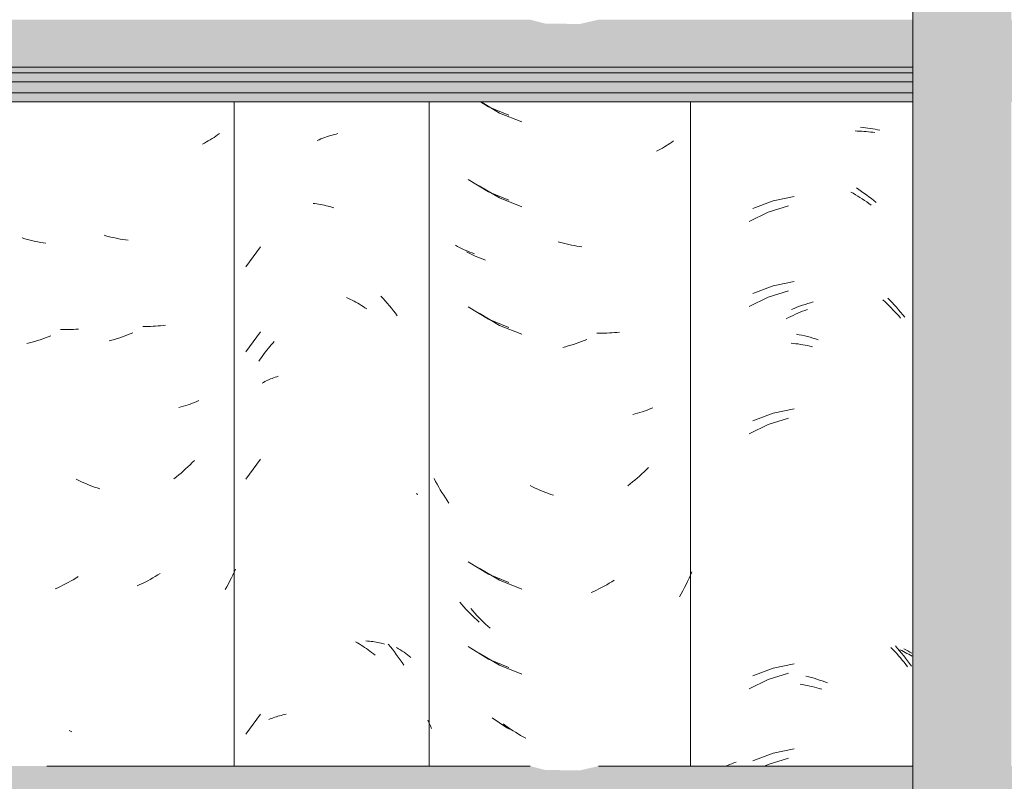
# Model space of a CAD drawing. Header units: metres. Extents: x -28.2 to 13.6, y -1.6 to 5.9.
# Tile 96 of 159: x 0.929 to 1.278, y 3.273 to 3.543. Entities that reach past the tile are written whole.
import ezdxf

# ---------------------------------------------------------------- set-up
doc = ezdxf.new("R2010")
doc.units = ezdxf.units.M
doc.layers.add('A-GLAZ-CWMG', color=7, linetype='Continuous', lineweight=5)
doc.layers.add('A-ROOF', color=7, linetype='Continuous', lineweight=5)

# ---------------------------------------------------------------- blocks, each defined once
blk = doc.blocks.new('FP_158-CASA 1')
at = {"layer": 'A-GLAZ-CWMG', "color": 9, "true_color": 0xc0c0c0}
for p, q in [((-19.75301, 3.50371), (-19.7522, 3.5037)), ((-19.7522, 3.5037), (-19.7514, 3.50368)), ((-19.7514, 3.50368), (-19.7506, 3.50364)), ((-19.7506, 3.50364), (-19.74981, 3.50359)), ((-19.74981, 3.50359), (-19.74902, 3.50352)), ((-19.74902, 3.50352), (-19.74824, 3.50344)), ((-19.74824, 3.50344), (-19.74746, 3.50335)), ((-19.74746, 3.50335), (-19.74669, 3.50324)), ((-19.74669, 3.50324), (-19.74593, 3.50312)), ((-19.75449, 3.48206), (-19.75367, 3.4816)), ((-19.75367, 3.4816), (-19.75286, 3.48112)), ((-19.75286, 3.48112), (-19.75205, 3.48063)), ((-19.75205, 3.48063), (-19.75125, 3.48013)), ((-19.75125, 3.48013), (-19.75046, 3.47961)), ((-19.77657, 3.47721), (-19.78383, 3.47496)), ((-19.75046, 3.47961), (-19.74966, 3.47908)), ((-19.74966, 3.47908), (-19.74888, 3.47853)), ((-19.74888, 3.47853), (-19.7481, 3.47797)), ((-19.7481, 3.47797), (-19.74732, 3.47739)), ((-19.78383, 3.47496), (-19.79062, 3.47158)), ((-19.77657, 3.44706), (-19.78383, 3.44482)), ((-19.78383, 3.44482), (-19.79062, 3.44143)), ((-19.7431, 3.44376), (-19.74237, 3.4431)), ((-19.74237, 3.4431), (-19.74165, 3.44242)), ((-19.74165, 3.44242), (-19.74094, 3.44173)), ((-19.74094, 3.44173), (-19.74023, 3.44102)), ((-19.77578, 3.4379), (-19.77495, 3.4383)), ((-19.77495, 3.4383), (-19.77412, 3.43869)), ((-19.77412, 3.43869), (-19.77329, 3.43906)), ((-19.77329, 3.43906), (-19.77245, 3.43942)), ((-19.77245, 3.43942), (-19.77161, 3.43976)), ((-19.77161, 3.43976), (-19.77077, 3.44008)), ((-19.77077, 3.44008), (-19.76993, 3.4404)), ((-19.74023, 3.44102), (-19.73954, 3.44031)), ((-19.73954, 3.44031), (-19.73885, 3.43958)), ((-19.73885, 3.43958), (-19.73818, 3.43884)), ((-19.73818, 3.43884), (-19.73751, 3.43808)), ((-19.73751, 3.43808), (-19.73685, 3.43732)), ((-19.77743, 3.43706), (-19.77661, 3.43749)), ((-19.77661, 3.43749), (-19.77578, 3.4379)), ((-19.7757, 3.42843), (-19.77487, 3.42835)), ((-19.77487, 3.42835), (-19.77404, 3.42825)), ((-19.77404, 3.42825), (-19.7732, 3.42815)), ((-19.7732, 3.42815), (-19.77237, 3.42802)), ((-19.77237, 3.42802), (-19.77153, 3.42788)), ((-19.77153, 3.42788), (-19.77069, 3.42773)), ((-19.77069, 3.42773), (-19.76984, 3.42756)), ((-19.76984, 3.42756), (-19.769, 3.42737)), ((-19.769, 3.42737), (-19.76815, 3.42717)), ((-19.77657, 3.40185), (-19.78383, 3.3996)), ((-19.78383, 3.3996), (-19.79062, 3.39622)), ((-19.74029, 3.32051), (-19.7396, 3.3198)), ((-19.7396, 3.3198), (-19.73891, 3.31907)), ((-19.73711, 3.31965), (-19.73646, 3.31936)), ((-19.73646, 3.31936), (-19.73582, 3.31905)), ((-19.73891, 3.31907), (-19.73823, 3.31833)), ((-19.73823, 3.31833), (-19.73757, 3.31758)), ((-19.73757, 3.31758), (-19.73691, 3.31681)), ((-19.73691, 3.31681), (-19.73626, 3.31604)), ((-19.73626, 3.31604), (-19.73562, 3.31525)), ((-19.73582, 3.31905), (-19.73519, 3.31874)), ((-19.73519, 3.31874), (-19.73457, 3.31841)), ((-19.73457, 3.31841), (-19.73396, 3.31807)), ((-19.73396, 3.31807), (-19.73336, 3.31772)), ((-19.73336, 3.31772), (-19.73277, 3.31736)), ((-19.73562, 3.31525), (-19.73499, 3.31445)), ((-19.73499, 3.31445), (-19.73437, 3.31364)), ((-19.78383, 3.30918), (-19.79062, 3.30579)), ((-19.77657, 3.31142), (-19.78383, 3.30918)), ((-19.77244, 3.30746), (-19.7716, 3.30732)), ((-19.7716, 3.30732), (-19.77076, 3.30717)), ((-19.77076, 3.30717), (-19.76991, 3.307)), ((-19.76991, 3.307), (-19.76907, 3.30682)), ((-19.76907, 3.30682), (-19.76822, 3.30662)), ((-19.76822, 3.30662), (-19.76738, 3.30641)), ((-19.76738, 3.30641), (-19.76653, 3.30618)), ((-19.76653, 3.30618), (-19.76569, 3.30593)), ((-19.76569, 3.30593), (-19.76484, 3.30567)), ((-19.77657, 3.28128), (-19.78383, 3.27903)), ((-19.78383, 3.27903), (-19.78511, 3.27839))]:
    blk.add_line(p, q, dxfattribs=at)
blk = doc.blocks.new('FP_159-CASA 1')
at = {"layer": 'A-GLAZ-CWMG', "color": 9, "true_color": 0xc0c0c0}
for p, q in [((-19.88568, 3.51402), (-19.87916, 3.51009)), ((-19.87916, 3.51009), (-19.8713, 3.50697)), ((-19.82135, 3.49766), (-19.82205, 3.49727)), ((-19.82067, 3.49805), (-19.82135, 3.49766)), ((-19.81999, 3.49846), (-19.82067, 3.49805)), ((-19.81933, 3.49889), (-19.81999, 3.49846)), ((-19.81868, 3.49932), (-19.81933, 3.49889)), ((-19.81804, 3.49977), (-19.81868, 3.49932)), ((-19.81741, 3.50022), (-19.81804, 3.49977)), ((-19.82276, 3.4969), (-19.82348, 3.49654)), ((-19.82205, 3.49727), (-19.82276, 3.4969)), ((-19.8864, 3.48431), (-19.87916, 3.47995)), ((-19.87916, 3.47995), (-19.8713, 3.47683)), ((-19.85742, 3.46414), (-19.85836, 3.46441)), ((-19.85648, 3.46388), (-19.85742, 3.46414)), ((-19.85554, 3.46364), (-19.85648, 3.46388)), ((-19.85459, 3.46343), (-19.85554, 3.46364)), ((-19.85365, 3.46322), (-19.85459, 3.46343)), ((-19.85271, 3.46304), (-19.85365, 3.46322)), ((-19.85177, 3.46287), (-19.85271, 3.46304)), ((-19.85084, 3.46272), (-19.85177, 3.46287)), ((-19.8499, 3.46258), (-19.85084, 3.46272)), ((-19.89016, 3.46051), (-19.89086, 3.46089)), ((-19.88945, 3.46014), (-19.89016, 3.46051)), ((-19.88873, 3.45978), (-19.88945, 3.46014)), ((-19.888, 3.45943), (-19.88873, 3.45978)), ((-19.88725, 3.4591), (-19.888, 3.45943)), ((-19.8865, 3.45878), (-19.88725, 3.4591)), ((-19.88573, 3.45848), (-19.8865, 3.45878)), ((-19.88496, 3.45819), (-19.88573, 3.45848)), ((-19.88417, 3.45791), (-19.88496, 3.45819)), ((-19.8864, 3.43909), (-19.87916, 3.43474)), ((-19.87916, 3.43474), (-19.8713, 3.43162)), ((-19.84378, 3.43198), (-19.84469, 3.432)), ((-19.84286, 3.43197), (-19.84378, 3.43198)), ((-19.84196, 3.43198), (-19.84286, 3.43197)), ((-19.84105, 3.432), (-19.84196, 3.43198)), ((-19.84016, 3.43205), (-19.84105, 3.432)), ((-19.83926, 3.43211), (-19.84016, 3.43205)), ((-19.83838, 3.43218), (-19.83926, 3.43211)), ((-19.8375, 3.43227), (-19.83838, 3.43218)), ((-19.83662, 3.43238), (-19.8375, 3.43227)), ((-19.85383, 3.42772), (-19.85477, 3.42745)), ((-19.85288, 3.42801), (-19.85383, 3.42772)), ((-19.85195, 3.42832), (-19.85288, 3.42801)), ((-19.85101, 3.42864), (-19.85195, 3.42832)), ((-19.85007, 3.42898), (-19.85101, 3.42864)), ((-19.84914, 3.42934), (-19.85007, 3.42898)), ((-19.8482, 3.42972), (-19.84914, 3.42934)), ((-19.85571, 3.42719), (-19.85665, 3.42696)), ((-19.85477, 3.42745), (-19.85571, 3.42719)), ((-19.83101, 3.40333), (-19.83184, 3.40313)), ((-19.8302, 3.40356), (-19.83101, 3.40333)), ((-19.82939, 3.4038), (-19.8302, 3.40356)), ((-19.82859, 3.40405), (-19.82939, 3.4038)), ((-19.8278, 3.40432), (-19.82859, 3.40405)), ((-19.82702, 3.4046), (-19.8278, 3.40432)), ((-19.82625, 3.4049), (-19.82702, 3.4046)), ((-19.82549, 3.40521), (-19.82625, 3.4049)), ((-19.82473, 3.40553), (-19.82549, 3.40521)), ((-19.82788, 3.38278), (-19.82867, 3.38204)), ((-19.82709, 3.38354), (-19.82788, 3.38278)), ((-19.82632, 3.38432), (-19.82709, 3.38354)), ((-19.83192, 3.37921), (-19.83276, 3.37854)), ((-19.8311, 3.37989), (-19.83192, 3.37921)), ((-19.83028, 3.38059), (-19.8311, 3.37989)), ((-19.82947, 3.38131), (-19.83028, 3.38059)), ((-19.82867, 3.38204), (-19.82947, 3.38131)), ((-19.86741, 3.37749), (-19.86832, 3.37794)), ((-19.86649, 3.37705), (-19.86741, 3.37749)), ((-19.86556, 3.37663), (-19.86649, 3.37705)), ((-19.86463, 3.37623), (-19.86556, 3.37663)), ((-19.8637, 3.37585), (-19.86463, 3.37623)), ((-19.86277, 3.37548), (-19.8637, 3.37585)), ((-19.86184, 3.37513), (-19.86277, 3.37548)), ((-19.83276, 3.37854), (-19.8336, 3.37788)), ((-19.8609, 3.37479), (-19.86184, 3.37513)), ((-19.85996, 3.37448), (-19.8609, 3.37479)), ((-19.8864, 3.34866), (-19.87916, 3.34431)), ((-19.81089, 3.34734), (-19.81138, 3.34619)), ((-19.87916, 3.34431), (-19.8713, 3.34119)), ((-19.83935, 3.34379), (-19.84024, 3.34326)), ((-19.83846, 3.34434), (-19.83935, 3.34379)), ((-19.81242, 3.34393), (-19.81297, 3.34281)), ((-19.81189, 3.34506), (-19.81242, 3.34393)), ((-19.81138, 3.34619), (-19.81189, 3.34506)), ((-19.8457, 3.34039), (-19.84663, 3.33996)), ((-19.84478, 3.34082), (-19.8457, 3.34039)), ((-19.84387, 3.34128), (-19.84478, 3.34082)), ((-19.84295, 3.34175), (-19.84387, 3.34128)), ((-19.84205, 3.34223), (-19.84295, 3.34175)), ((-19.84114, 3.34274), (-19.84205, 3.34223)), ((-19.84024, 3.34326), (-19.84114, 3.34274)), ((-19.81411, 3.34062), (-19.81471, 3.33953)), ((-19.81353, 3.34171), (-19.81411, 3.34062)), ((-19.81297, 3.34281), (-19.81353, 3.34171)), ((-19.81471, 3.33953), (-19.81532, 3.33846)), ((-19.88866, 3.33348), (-19.88938, 3.33432)), ((-19.88792, 3.33266), (-19.88866, 3.33348)), ((-19.88718, 3.33185), (-19.88792, 3.33266)), ((-19.88642, 3.33106), (-19.88718, 3.33185)), ((-19.88566, 3.33028), (-19.88642, 3.33106)), ((-19.88488, 3.32951), (-19.88566, 3.33028)), ((-19.88409, 3.32876), (-19.88488, 3.32951)), ((-19.8833, 3.32802), (-19.88409, 3.32876)), ((-19.88249, 3.32729), (-19.8833, 3.32802)), ((-19.8864, 3.31852), (-19.87916, 3.31417)), ((-19.87916, 3.31417), (-19.8713, 3.31105)), ((-19.87696, 3.29274), (-19.87782, 3.29336)), ((-19.8761, 3.29213), (-19.87696, 3.29274)), ((-19.87523, 3.29154), (-19.8761, 3.29213)), ((-19.87435, 3.29096), (-19.87523, 3.29154)), ((-19.87346, 3.2904), (-19.87435, 3.29096)), ((-19.87257, 3.28985), (-19.87346, 3.2904)), ((-19.87168, 3.28932), (-19.87257, 3.28985)), ((-19.87078, 3.28881), (-19.87168, 3.28932)), ((-19.86987, 3.28831), (-19.87078, 3.28881))]:
    blk.add_line(p, q, dxfattribs=at)
blk = doc.blocks.new('FP_160-CASA 1')
at = {"layer": 'A-GLAZ-CWMG', "color": 9, "true_color": 0xc0c0c0}
for p, q in [((-19.92128, 3.44516), (-19.92051, 3.44433)), ((-19.92051, 3.44433), (-19.91975, 3.44348)), ((-19.91975, 3.44348), (-19.919, 3.44261)), ((-19.919, 3.44261), (-19.91826, 3.44174)), ((-19.91826, 3.44174), (-19.91754, 3.44085)), ((-19.91754, 3.44085), (-19.91682, 3.43994)), ((-19.91682, 3.43994), (-19.91612, 3.43903)), ((-19.91612, 3.43903), (-19.91543, 3.4381)), ((-19.91864, 3.32162), (-19.91791, 3.32074)), ((-19.91791, 3.32074), (-19.91719, 3.31984)), ((-19.91719, 3.31984), (-19.91648, 3.31893)), ((-19.91567, 3.32046), (-19.91499, 3.32006)), ((-19.91499, 3.32006), (-19.91432, 3.31964)), ((-19.91432, 3.31964), (-19.91367, 3.31922)), ((-19.91648, 3.31893), (-19.91579, 3.31801)), ((-19.91579, 3.31801), (-19.9151, 3.31707)), ((-19.9151, 3.31707), (-19.91443, 3.31612)), ((-19.91443, 3.31612), (-19.91377, 3.31516)), ((-19.91367, 3.31922), (-19.91302, 3.31878)), ((-19.91302, 3.31878), (-19.9124, 3.31833)), ((-19.9124, 3.31833), (-19.91178, 3.31788)), ((-19.91178, 3.31788), (-19.91118, 3.3174)), ((-19.91118, 3.3174), (-19.91059, 3.31692)), ((-19.91377, 3.31516), (-19.91313, 3.31419))]:
    blk.add_line(p, q, dxfattribs=at)
blk = doc.blocks.new('FP_161-CASA 1')
at = {"layer": 'A-GLAZ-CWMG', "color": 9, "true_color": 0xc0c0c0}
for p, q in [((-20.04765, 3.4655), (-20.04859, 3.46577)), ((-20.04671, 3.46524), (-20.04765, 3.4655)), ((-20.04577, 3.46499), (-20.04671, 3.46524)), ((-20.04482, 3.46477), (-20.04577, 3.46499)), ((-20.04388, 3.46456), (-20.04482, 3.46477)), ((-20.04294, 3.46437), (-20.04388, 3.46456)), ((-20.042, 3.46419), (-20.04294, 3.46437)), ((-20.04106, 3.46404), (-20.042, 3.46419)), ((-20.04013, 3.4639), (-20.04106, 3.46404)), ((-20.034, 3.43326), (-20.03491, 3.43329)), ((-20.03308, 3.43325), (-20.034, 3.43326)), ((-20.03217, 3.43326), (-20.03308, 3.43325)), ((-20.03127, 3.43328), (-20.03217, 3.43326)), ((-20.03037, 3.43332), (-20.03127, 3.43328)), ((-20.02948, 3.43337), (-20.03037, 3.43332)), ((-20.02859, 3.43345), (-20.02948, 3.43337)), ((-20.04594, 3.42854), (-20.04688, 3.42831)), ((-20.045, 3.42879), (-20.04594, 3.42854)), ((-20.04405, 3.42906), (-20.045, 3.42879)), ((-20.04311, 3.42934), (-20.04405, 3.42906)), ((-20.04217, 3.42965), (-20.04311, 3.42934)), ((-20.04123, 3.42996), (-20.04217, 3.42965)), ((-20.0403, 3.4303), (-20.04123, 3.42996)), ((-20.03936, 3.43065), (-20.0403, 3.4303)), ((-20.03843, 3.43102), (-20.03936, 3.43065)), ((-20.03136, 3.34401), (-20.03226, 3.34351)), ((-20.03046, 3.34453), (-20.03136, 3.34401)), ((-20.02957, 3.34506), (-20.03046, 3.34453)), ((-20.02868, 3.34561), (-20.02957, 3.34506)), ((-20.03593, 3.34168), (-20.03685, 3.34126)), ((-20.035, 3.34211), (-20.03593, 3.34168)), ((-20.03409, 3.34256), (-20.035, 3.34211)), ((-20.03317, 3.34303), (-20.03409, 3.34256)), ((-20.03226, 3.34351), (-20.03317, 3.34303))]:
    blk.add_line(p, q, dxfattribs=at)
blk = doc.blocks.new('Rectangular Mullion - Telha Fibrocimento - Ondulada-V148-CASA 1')
at = {"layer": 'A-GLAZ-CWMG'}
blk.add_line((-19.8114, 3.51402), (-19.8114, 3.27839), dxfattribs=at)
for name in ['FP_160-CASA 1', 'FP_158-CASA 1', 'FP_159-CASA 1', 'FP_161-CASA 1']:
    blk.add_blockref(name, (0, 0), dxfattribs=at)
blk = doc.blocks.new('FP_165-CASA 1')
at = {"layer": 'A-GLAZ-CWMG', "color": 9, "true_color": 0xc0c0c0}
for p, q in [((-19.75107, 3.50504), (-19.75018, 3.50496)), ((-19.75018, 3.50496), (-19.7493, 3.50487)), ((-19.7493, 3.50487), (-19.74842, 3.50476)), ((-19.74842, 3.50476), (-19.74755, 3.50464)), ((-19.74755, 3.50464), (-19.74669, 3.5045)), ((-19.74669, 3.5045), (-19.74584, 3.50434)), ((-19.74584, 3.50434), (-19.745, 3.50416)), ((-19.745, 3.50416), (-19.74416, 3.50397)), ((-19.75253, 3.48349), (-19.75163, 3.48291)), ((-19.77462, 3.48046), (-19.78211, 3.47892)), ((-19.75163, 3.48291), (-19.75073, 3.4823)), ((-19.75073, 3.4823), (-19.74984, 3.48168)), ((-19.74984, 3.48168), (-19.74896, 3.48105)), ((-19.74896, 3.48105), (-19.74809, 3.4804)), ((-19.74809, 3.4804), (-19.74722, 3.47973)), ((-19.78211, 3.47892), (-19.78925, 3.47625)), ((-19.74722, 3.47973), (-19.74636, 3.47904)), ((-19.74636, 3.47904), (-19.74551, 3.47834)), ((-19.78211, 3.44878), (-19.78925, 3.44611)), ((-19.77462, 3.45031), (-19.78211, 3.44878)), ((-19.77266, 3.44152), (-19.77171, 3.44187)), ((-19.77171, 3.44187), (-19.77075, 3.44219)), ((-19.77075, 3.44219), (-19.7698, 3.44249)), ((-19.7698, 3.44249), (-19.76884, 3.44278)), ((-19.76884, 3.44278), (-19.76788, 3.44305)), ((-19.74141, 3.44444), (-19.74062, 3.44364)), ((-19.74062, 3.44364), (-19.73984, 3.44283)), ((-19.73984, 3.44283), (-19.73907, 3.442)), ((-19.73907, 3.442), (-19.73831, 3.44116)), ((-19.77551, 3.44039), (-19.77456, 3.44079)), ((-19.77456, 3.44079), (-19.77361, 3.44116)), ((-19.77361, 3.44116), (-19.77266, 3.44152)), ((-19.73831, 3.44116), (-19.73756, 3.4403)), ((-19.73756, 3.4403), (-19.73682, 3.43943)), ((-19.73682, 3.43943), (-19.7361, 3.43854)), ((-19.7361, 3.43854), (-19.73538, 3.43764)), ((-19.77374, 3.4316), (-19.77279, 3.43142)), ((-19.77279, 3.43142), (-19.77183, 3.43123)), ((-19.77183, 3.43123), (-19.77088, 3.43102)), ((-19.77088, 3.43102), (-19.76992, 3.43078)), ((-19.76992, 3.43078), (-19.76897, 3.43053)), ((-19.76897, 3.43053), (-19.76801, 3.43027)), ((-19.76801, 3.43027), (-19.76706, 3.42998)), ((-19.76706, 3.42998), (-19.7661, 3.42968)), ((-19.78211, 3.40356), (-19.78925, 3.40089)), ((-19.77462, 3.4051), (-19.78211, 3.40356)), ((-19.7387, 3.32103), (-19.73794, 3.32018)), ((-19.73794, 3.32018), (-19.7372, 3.31931)), ((-19.7372, 3.31931), (-19.73647, 3.31843)), ((-19.73564, 3.31999), (-19.73493, 3.31962)), ((-19.73493, 3.31962), (-19.73424, 3.31924)), ((-19.73647, 3.31843), (-19.73575, 3.31754)), ((-19.73575, 3.31754), (-19.73505, 3.31664)), ((-19.73505, 3.31664), (-19.73435, 3.31572)), ((-19.73424, 3.31924), (-19.73356, 3.31884)), ((-19.73356, 3.31884), (-19.7329, 3.31843)), ((-19.78211, 3.31313), (-19.78925, 3.31046)), ((-19.77462, 3.31467), (-19.78211, 3.31313)), ((-19.73435, 3.31572), (-19.73367, 3.31478)), ((-19.73367, 3.31478), (-19.733, 3.31384)), ((-19.77042, 3.31034), (-19.76946, 3.3101)), ((-19.76946, 3.3101), (-19.76851, 3.30984)), ((-19.76851, 3.30984), (-19.76755, 3.30956)), ((-19.76755, 3.30956), (-19.7666, 3.30927)), ((-19.7666, 3.30927), (-19.76564, 3.30895)), ((-19.76564, 3.30895), (-19.76469, 3.30862)), ((-19.76469, 3.30862), (-19.76373, 3.30827)), ((-19.76373, 3.30827), (-19.76278, 3.3079)), ((-19.77462, 3.28453), (-19.78211, 3.28299)), ((-19.78211, 3.28299), (-19.78925, 3.28032)), ((-19.79895, 3.27839), (-19.79828, 3.27867)), ((-19.79828, 3.27867), (-19.79752, 3.27897)), ((-19.79752, 3.27897), (-19.79674, 3.27926)), ((-19.79674, 3.27926), (-19.79596, 3.27953)), ((-19.79596, 3.27953), (-19.79516, 3.27978))]:
    blk.add_line(p, q, dxfattribs=at)
blk = doc.blocks.new('FP_166-CASA 1')
at = {"layer": 'A-GLAZ-CWMG', "color": 9, "true_color": 0xc0c0c0}
for p, q in [((-19.88593, 3.51402), (-19.88311, 3.51229)), ((-19.88311, 3.51229), (-19.8759, 3.50937)), ((-19.89031, 3.48656), (-19.88311, 3.48215)), ((-19.88311, 3.48215), (-19.8759, 3.47923)), ((-19.89406, 3.46279), (-19.89475, 3.46318)), ((-19.89335, 3.46242), (-19.89406, 3.46279)), ((-19.89263, 3.46205), (-19.89335, 3.46242)), ((-19.8919, 3.4617), (-19.89263, 3.46205)), ((-19.89116, 3.46136), (-19.8919, 3.4617)), ((-19.89041, 3.46104), (-19.89116, 3.46136)), ((-19.88965, 3.46073), (-19.89041, 3.46104)), ((-19.88888, 3.46043), (-19.88965, 3.46073)), ((-19.8881, 3.46015), (-19.88888, 3.46043)), ((-19.89031, 3.44135), (-19.88311, 3.43694)), ((-19.88311, 3.43694), (-19.8759, 3.43401)), ((-19.90185, 3.3794), (-19.90238, 3.3804)), ((-19.9013, 3.3784), (-19.90185, 3.3794)), ((-19.90074, 3.37741), (-19.9013, 3.3784)), ((-19.90017, 3.37643), (-19.90074, 3.37741)), ((-19.89958, 3.37546), (-19.90017, 3.37643)), ((-19.89898, 3.37451), (-19.89958, 3.37546)), ((-19.89837, 3.37356), (-19.89898, 3.37451)), ((-19.89774, 3.37262), (-19.89837, 3.37356)), ((-19.8971, 3.3717), (-19.89774, 3.37262)), ((-19.89031, 3.35092), (-19.88311, 3.34651)), ((-19.88311, 3.34651), (-19.8759, 3.34358)), ((-19.89256, 3.33576), (-19.89328, 3.3366)), ((-19.89183, 3.33493), (-19.89256, 3.33576)), ((-19.89109, 3.33412), (-19.89183, 3.33493)), ((-19.89034, 3.33331), (-19.89109, 3.33412)), ((-19.88958, 3.33253), (-19.89034, 3.33331)), ((-19.88881, 3.33175), (-19.88958, 3.33253)), ((-19.88802, 3.33099), (-19.88881, 3.33175)), ((-19.88723, 3.33025), (-19.88802, 3.33099)), ((-19.88643, 3.32952), (-19.88723, 3.33025)), ((-19.89031, 3.32078), (-19.88311, 3.31636)), ((-19.88311, 3.31636), (-19.8759, 3.31344)), ((-19.88092, 3.29492), (-19.88178, 3.29555)), ((-19.88006, 3.2943), (-19.88092, 3.29492)), ((-19.90417, 3.29368), (-19.90461, 3.29468)), ((-19.90371, 3.29269), (-19.90417, 3.29368)), ((-19.90325, 3.29171), (-19.90371, 3.29269)), ((-19.87919, 3.29371), (-19.88006, 3.2943)), ((-19.87832, 3.29312), (-19.87919, 3.29371)), ((-19.87744, 3.29255), (-19.87832, 3.29312)), ((-19.87655, 3.292), (-19.87744, 3.29255)), ((-19.87565, 3.29147), (-19.87655, 3.292))]:
    blk.add_line(p, q, dxfattribs=at)
blk = doc.blocks.new('FP_167-CASA 1')
at = {"layer": 'A-GLAZ-CWMG', "color": 9, "true_color": 0xc0c0c0}
for p, q in [((-19.94254, 3.5009), (-19.94187, 3.50116)), ((-19.94187, 3.50116), (-19.9412, 3.50141)), ((-19.9412, 3.50141), (-19.94053, 3.50164)), ((-19.94053, 3.50164), (-19.93986, 3.50187)), ((-19.93986, 3.50187), (-19.93919, 3.50208)), ((-19.93919, 3.50208), (-19.93852, 3.50228)), ((-19.93852, 3.50228), (-19.93785, 3.50246)), ((-19.93785, 3.50246), (-19.93717, 3.50264)), ((-19.93717, 3.50264), (-19.9365, 3.5028)), ((-19.94387, 3.50033), (-19.9432, 3.50062)), ((-19.9432, 3.50062), (-19.94254, 3.5009)), ((-19.94534, 3.47802), (-19.94468, 3.47794)), ((-19.94468, 3.47794), (-19.94402, 3.47785)), ((-19.94402, 3.47785), (-19.94335, 3.47775)), ((-19.94335, 3.47775), (-19.94268, 3.47764)), ((-19.94268, 3.47764), (-19.94202, 3.47751)), ((-19.94202, 3.47751), (-19.94135, 3.47737)), ((-19.94135, 3.47737), (-19.94068, 3.47722)), ((-19.94068, 3.47722), (-19.94001, 3.47706)), ((-19.94001, 3.47706), (-19.93934, 3.47688)), ((-19.93934, 3.47688), (-19.93867, 3.47669)), ((-19.93867, 3.47669), (-19.93799, 3.47649)), ((-19.96399, 3.4626), (-19.9692, 3.45552)), ((-19.93341, 3.4446), (-19.93274, 3.4443)), ((-19.93274, 3.4443), (-19.93208, 3.44399)), ((-19.93208, 3.44399), (-19.93143, 3.44366)), ((-19.93143, 3.44366), (-19.93077, 3.44332)), ((-19.93077, 3.44332), (-19.93012, 3.44296)), ((-19.93012, 3.44296), (-19.92947, 3.4426)), ((-19.92947, 3.4426), (-19.92883, 3.44222)), ((-19.92883, 3.44222), (-19.92818, 3.44183)), ((-19.92818, 3.44183), (-19.92755, 3.44142)), ((-19.92755, 3.44142), (-19.92691, 3.44101)), ((-19.92691, 3.44101), (-19.92628, 3.44058)), ((-19.96399, 3.43246), (-19.9692, 3.42538)), ((-19.96069, 3.42726), (-19.96016, 3.42787)), ((-19.96016, 3.42787), (-19.95963, 3.42847)), ((-19.95963, 3.42847), (-19.95909, 3.42906)), ((-19.96318, 3.42406), (-19.9627, 3.42472)), ((-19.9627, 3.42472), (-19.96221, 3.42537)), ((-19.96221, 3.42537), (-19.96171, 3.42601)), ((-19.96171, 3.42601), (-19.9612, 3.42664)), ((-19.9612, 3.42664), (-19.96069, 3.42726)), ((-19.96457, 3.42203), (-19.96412, 3.42271)), ((-19.96412, 3.42271), (-19.96365, 3.42339)), ((-19.96365, 3.42339), (-19.96318, 3.42406)), ((-19.96339, 3.41425), (-19.96291, 3.41452)), ((-19.96291, 3.41452), (-19.96242, 3.41479)), ((-19.96242, 3.41479), (-19.96193, 3.41504)), ((-19.96193, 3.41504), (-19.96143, 3.41528)), ((-19.96143, 3.41528), (-19.96091, 3.41551)), ((-19.96091, 3.41551), (-19.96039, 3.41574)), ((-19.96039, 3.41574), (-19.95986, 3.41595)), ((-19.95986, 3.41595), (-19.95933, 3.41615)), ((-19.95933, 3.41615), (-19.95878, 3.41635)), ((-19.95878, 3.41635), (-19.95823, 3.41653)), ((-19.95823, 3.41653), (-19.95767, 3.4167)), ((-19.96399, 3.38725), (-19.9692, 3.38016)), ((-19.90862, 3.3751), (-19.90842, 3.37487)), ((-19.90842, 3.37487), (-19.90822, 3.37463)), ((-19.92659, 3.32282), (-19.92596, 3.32278)), ((-19.92596, 3.32278), (-19.92534, 3.32272)), ((-19.93026, 3.32247), (-19.92961, 3.3221)), ((-19.92961, 3.3221), (-19.92896, 3.32173)), ((-19.92896, 3.32173), (-19.92832, 3.32134)), ((-19.92832, 3.32134), (-19.92768, 3.32094)), ((-19.92768, 3.32094), (-19.92705, 3.32053)), ((-19.92705, 3.32053), (-19.92642, 3.3201)), ((-19.92642, 3.3201), (-19.92579, 3.31967)), ((-19.92579, 3.31967), (-19.92517, 3.31922)), ((-19.92534, 3.32272), (-19.92472, 3.32266)), ((-19.92472, 3.32266), (-19.92411, 3.32258)), ((-19.92411, 3.32258), (-19.9235, 3.32249)), ((-19.9235, 3.32249), (-19.9229, 3.32239)), ((-19.9229, 3.32239), (-19.92231, 3.32228)), ((-19.92231, 3.32228), (-19.92172, 3.32216)), ((-19.92172, 3.32216), (-19.92114, 3.32202)), ((-19.92114, 3.32202), (-19.92056, 3.32188)), ((-19.92056, 3.32188), (-19.91999, 3.32172)), ((-19.92517, 3.31922), (-19.92455, 3.31876)), ((-19.92455, 3.31876), (-19.92394, 3.31829)), ((-19.92394, 3.31829), (-19.92334, 3.3178)), ((-19.96399, 3.29682), (-19.9692, 3.28973)), ((-19.96102, 3.29489), (-19.9605, 3.29512)), ((-19.9605, 3.29512), (-19.95998, 3.29534)), ((-19.95998, 3.29534), (-19.95944, 3.29554)), ((-19.95944, 3.29554), (-19.9589, 3.29574)), ((-19.9589, 3.29574), (-19.95835, 3.29592)), ((-19.95835, 3.29592), (-19.95779, 3.29609)), ((-19.95779, 3.29609), (-19.95723, 3.29626)), ((-19.95723, 3.29626), (-19.95665, 3.29641)), ((-19.95665, 3.29641), (-19.95608, 3.29655)), ((-19.95608, 3.29655), (-19.95549, 3.29668)), ((-19.95549, 3.29668), (-19.9549, 3.2968))]:
    blk.add_line(p, q, dxfattribs=at)
blk = doc.blocks.new('FP_168-CASA 1')
at = {"layer": 'A-GLAZ-CWMG', "color": 9, "true_color": 0xc0c0c0}
for p, q in [((-19.98114, 3.50102), (-19.98181, 3.5006)), ((-19.98048, 3.50144), (-19.98114, 3.50102)), ((-19.97984, 3.50188), (-19.98048, 3.50144)), ((-19.9792, 3.50233), (-19.97984, 3.50188)), ((-19.97858, 3.50279), (-19.9792, 3.50233)), ((-19.9839, 3.49944), (-19.98462, 3.49907)), ((-19.98319, 3.49981), (-19.9839, 3.49944)), ((-19.9825, 3.5002), (-19.98319, 3.49981)), ((-19.98181, 3.5006), (-19.9825, 3.5002)), ((-20.01848, 3.46645), (-20.01942, 3.46671)), ((-20.01753, 3.4662), (-20.01848, 3.46645)), ((-20.01659, 3.46597), (-20.01753, 3.4662)), ((-20.01565, 3.46576), (-20.01659, 3.46597)), ((-20.01471, 3.46556), (-20.01565, 3.46576)), ((-20.01377, 3.46538), (-20.01471, 3.46556)), ((-20.01283, 3.46522), (-20.01377, 3.46538)), ((-20.01189, 3.46507), (-20.01283, 3.46522)), ((-20.01096, 3.46495), (-20.01189, 3.46507)), ((-19.99945, 3.43462), (-20.00034, 3.43454)), ((-19.99857, 3.43472), (-19.99945, 3.43462)), ((-19.9977, 3.43483), (-19.99857, 3.43472)), ((-20.01113, 3.43135), (-20.01206, 3.431)), ((-20.0102, 3.43171), (-20.01113, 3.43135)), ((-20.00926, 3.43209), (-20.0102, 3.43171)), ((-20.00484, 3.43438), (-20.00576, 3.4344)), ((-20.00393, 3.43438), (-20.00484, 3.43438)), ((-20.00303, 3.4344), (-20.00393, 3.43438)), ((-20.00212, 3.43443), (-20.00303, 3.4344)), ((-20.00123, 3.43448), (-20.00212, 3.43443)), ((-20.00034, 3.43454), (-20.00123, 3.43448)), ((-20.01676, 3.42952), (-20.01771, 3.42927)), ((-20.01582, 3.42978), (-20.01676, 3.42952)), ((-20.01488, 3.43006), (-20.01582, 3.42978)), ((-20.01394, 3.43036), (-20.01488, 3.43006)), ((-20.013, 3.43067), (-20.01394, 3.43036)), ((-20.01206, 3.431), (-20.013, 3.43067)), ((-19.98891, 3.40683), (-19.9897, 3.40655)), ((-19.98813, 3.40711), (-19.98891, 3.40683)), ((-19.98737, 3.40741), (-19.98813, 3.40711)), ((-19.98661, 3.40773), (-19.98737, 3.40741)), ((-19.98586, 3.40806), (-19.98661, 3.40773)), ((-19.99211, 3.40582), (-19.99294, 3.40561)), ((-19.9913, 3.40605), (-19.99211, 3.40582)), ((-19.99049, 3.4063), (-19.9913, 3.40605)), ((-19.9897, 3.40655), (-19.99049, 3.4063)), ((-19.98821, 3.38606), (-19.98899, 3.38529)), ((-19.98744, 3.38683), (-19.98821, 3.38606)), ((-19.99219, 3.38238), (-19.99302, 3.38169)), ((-19.99138, 3.38309), (-19.99219, 3.38238)), ((-19.99057, 3.38381), (-19.99138, 3.38309)), ((-19.98978, 3.38454), (-19.99057, 3.38381)), ((-19.98899, 3.38529), (-19.98978, 3.38454)), ((-20.02847, 3.37973), (-20.02939, 3.38017)), ((-20.02755, 3.3793), (-20.02847, 3.37973)), ((-20.02662, 3.37889), (-20.02755, 3.3793)), ((-20.02569, 3.37849), (-20.02662, 3.37889)), ((-19.99385, 3.38101), (-19.99469, 3.38035)), ((-19.99302, 3.38169), (-19.99385, 3.38101)), ((-20.02476, 3.37811), (-20.02569, 3.37849)), ((-20.02383, 3.37775), (-20.02476, 3.37811)), ((-20.02289, 3.37741), (-20.02383, 3.37775)), ((-20.02196, 3.37708), (-20.02289, 3.37741)), ((-20.02102, 3.37677), (-20.02196, 3.37708)), ((-19.97329, 3.34725), (-19.97379, 3.34619)), ((-19.97281, 3.34831), (-19.97329, 3.34725)), ((-20.00402, 3.34416), (-20.00493, 3.34368)), ((-20.00311, 3.34465), (-20.00402, 3.34416)), ((-20.00221, 3.34516), (-20.00311, 3.34465)), ((-20.00132, 3.34568), (-20.00221, 3.34516)), ((-20.00043, 3.34623), (-20.00132, 3.34568)), ((-19.99954, 3.34678), (-20.00043, 3.34623)), ((-19.97483, 3.3441), (-19.97537, 3.34307)), ((-19.9743, 3.34514), (-19.97483, 3.3441)), ((-19.97379, 3.34619), (-19.9743, 3.34514)), ((-20.00677, 3.34278), (-20.00769, 3.34235)), ((-20.00585, 3.34322), (-20.00677, 3.34278)), ((-20.00493, 3.34368), (-20.00585, 3.34322)), ((-19.97593, 3.34206), (-19.9765, 3.34105)), ((-19.97537, 3.34307), (-19.97593, 3.34206)), ((-20.03094, 3.29054), (-20.03185, 3.29103))]:
    blk.add_line(p, q, dxfattribs=at)
blk = doc.blocks.new('Rectangular Mullion - Telha Fibrocimento - Ondulada-V162-CASA 1')
at = {"layer": 'A-GLAZ-CWMG'}
for p, q in [((-19.97332, 3.51402), (-19.97332, 3.27839)), ((-19.9041, 3.51402), (-19.9041, 3.27839))]:
    blk.add_line(p, q, dxfattribs=at)
for name in ['FP_165-CASA 1', 'FP_167-CASA 1', 'FP_166-CASA 1', 'FP_168-CASA 1']:
    blk.add_blockref(name, (0, 0), dxfattribs=at)
blk = doc.blocks.new('LONGARINA_STEEL_FRAME1 - LONGARINA_STEEL_FRAME-2562852-CASA 1')
at = {"layer": 'A-ROOF', "true_color": 0x9fa09c}
blk.add_hatch(color=253, dxfattribs=at).paths.add_polyline_path([(-19.69754, 2.65), (-19.69754, 3.68355), (-19.73254, 3.68355), (-19.73254, 2.65)])
h = blk.add_hatch(color=253, dxfattribs=at)
h.paths.add_polyline_path([(-18.54683, 3.52638), (-18.44504, 3.52638), (-18.44504, 3.54319), (-18.73807, 3.54319), (-18.74476, 3.54166), (-18.75707, 3.54184), (-18.76224, 3.54319), (-19.29107, 3.54319), (-19.29776, 3.54166), (-19.31007, 3.54184), (-19.31524, 3.54319), (-19.69754, 3.54319), (-19.69754, 3.52638), (-18.56204, 3.52638)])
h.paths.add_polyline_path([(-20.98504, 3.52638), (-19.73254, 3.52638), (-19.73254, 3.54319), (-19.84407, 3.54319), (-19.85076, 3.54166), (-19.86307, 3.54184), (-19.86824, 3.54319), (-20.39707, 3.54319), (-20.40376, 3.54166), (-20.41607, 3.54184), (-20.42124, 3.54319), (-20.98504, 3.54319)])
h = blk.add_hatch(color=253, dxfattribs=at)
h.paths.add_polyline_path([(-18.54683, 3.5244), (-18.44504, 3.5244), (-18.44504, 3.52638), (-19.69754, 3.52638), (-19.69754, 3.5244), (-18.56204, 3.5244)])
h.paths.add_polyline_path([(-20.98504, 3.5244), (-19.73254, 3.5244), (-19.73254, 3.52638), (-20.98504, 3.52638)])
h = blk.add_hatch(color=253, dxfattribs=at)
h.paths.add_polyline_path([(-20.98504, 3.52114), (-19.73254, 3.52114), (-19.73254, 3.5244), (-20.98504, 3.5244), (-20.98504, 3.52341)])
h.paths.add_polyline_path([(-18.44504, 3.52114), (-18.44504, 3.5244), (-19.69754, 3.5244), (-19.69754, 3.52114), (-18.54683, 3.52114)])
h = blk.add_hatch(color=253, dxfattribs=at)
h.paths.add_polyline_path([(-19.86109, 3.51728), (-19.73254, 3.51728), (-19.73254, 3.52114), (-20.98504, 3.52114), (-20.98504, 3.51728), (-19.87285, 3.51728)])
h.paths.add_polyline_path([(-18.44504, 3.51728), (-18.44504, 3.52114), (-19.69754, 3.52114), (-19.69754, 3.51728), (-18.54683, 3.51728)])
h = blk.add_hatch(color=253, dxfattribs=at)
h.paths.add_polyline_path([(-18.54683, 3.51402), (-18.44504, 3.51402), (-18.44504, 3.51728), (-19.69754, 3.51728), (-19.69754, 3.51402), (-18.5552, 3.51402)])
h.paths.add_polyline_path([(-20.97527, 3.51402), (-19.73254, 3.51402), (-19.73254, 3.51728), (-20.98504, 3.51728), (-20.98504, 3.51402), (-20.98336, 3.51402)])
h = blk.add_hatch(color=253, dxfattribs=at)
h.paths.add_polyline_path([(-18.54683, 3.26158), (-18.44504, 3.26158), (-18.44504, 3.27839), (-18.73807, 3.27839), (-18.74476, 3.27686), (-18.75707, 3.27705), (-18.76224, 3.27839), (-19.29107, 3.27839), (-19.29776, 3.27686), (-19.31007, 3.27705), (-19.31524, 3.27839), (-19.69754, 3.27839), (-19.69754, 3.26158), (-18.56204, 3.26158)])
h.paths.add_polyline_path([(-20.89827, 3.26158), (-19.73254, 3.26158), (-19.73254, 3.27839), (-19.84407, 3.27839), (-19.85076, 3.27686), (-19.86307, 3.27705), (-19.86824, 3.27839), (-20.39707, 3.27839), (-20.40376, 3.27686), (-20.41607, 3.27705), (-20.42124, 3.27839), (-20.98504, 3.27839), (-20.98504, 3.26158), (-20.94347, 3.26158)])
at = {"layer": 'A-ROOF'}
for p, q in [((-19.73254, 3.68355), (-19.73254, 2.65)), ((-19.73254, 3.52638), (-20.98504, 3.52638)), ((-19.73254, 3.5244), (-20.98504, 3.5244)), ((-19.73254, 3.52114), (-20.98504, 3.52114)), ((-19.73254, 3.51728), (-20.98504, 3.51728)), ((-19.73254, 3.51402), (-20.98504, 3.51402)), ((-19.86824, 3.27839), (-20.03982, 3.27839)), ((-19.73254, 3.27839), (-19.84407, 3.27839))]:
    blk.add_line(p, q, dxfattribs=at)

msp = doc.modelspace()

# ---------------------------------------------------------------- block references
at = {"layer": 'A-GLAZ-CWMG'}
for name in ['Rectangular Mullion - Telha Fibrocimento - Ondulada-V148-CASA 1', 'Rectangular Mullion - Telha Fibrocimento - Ondulada-V162-CASA 1']:
    msp.add_blockref(name, (20.9784, 0), dxfattribs=at)
at = {"layer": 'A-ROOF'}
msp.add_blockref('LONGARINA_STEEL_FRAME1 - LONGARINA_STEEL_FRAME-2562852-CASA 1', (20.9784, 0), dxfattribs=at)

doc.saveas('drawing.dxf')
